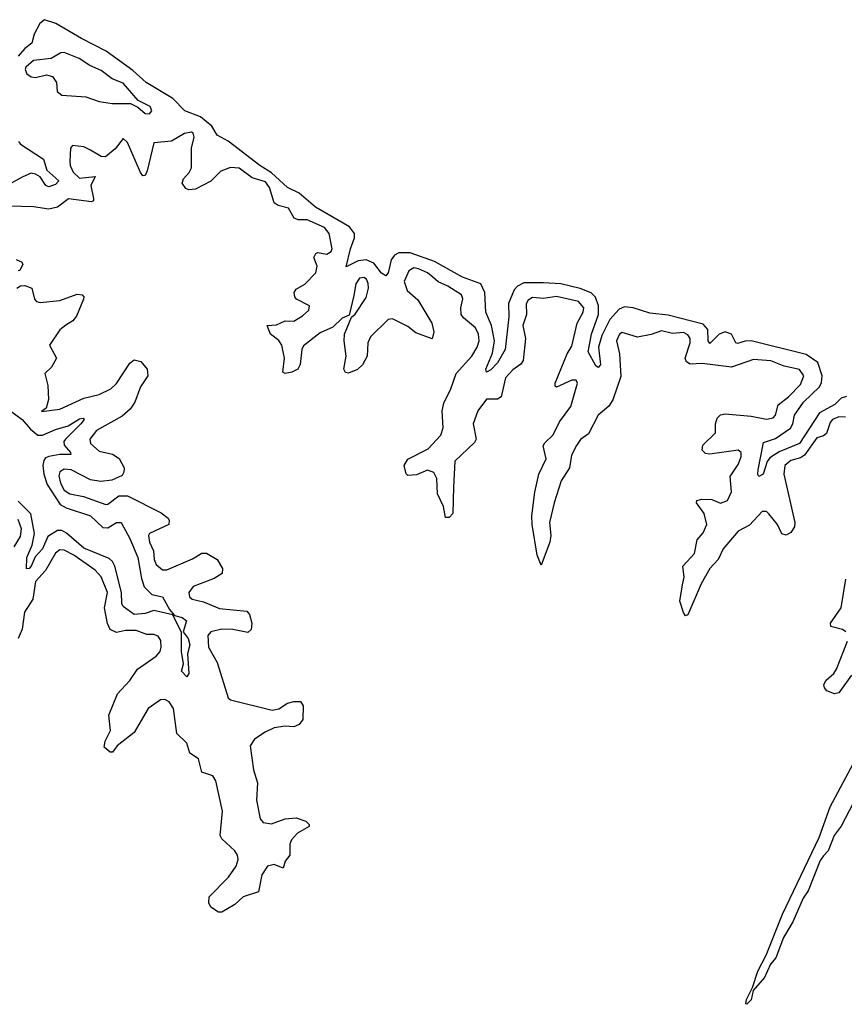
# Model space of a CAD drawing. Extents: x 2528690 to 2677062, y 911844 to 1023253.
# Tile 87 of 145: x 2616542 to 2620310, y 961823 to 966322. Entities that reach past the tile are written whole.
import ezdxf

# ---------------------------------------------------------------- set-up
doc = ezdxf.new("R2010")
doc.units = 0

msp = doc.modelspace()

# ---------------------------------------------------------------- linework, layer by layer
at = {"layer": '0CON10XD'}
for points in [[(2620319.5, 964600.5), (2620295, 964592.1), (2620266.1, 964563.9), (2620196.8, 964525), (2620105, 964384.8), (2620012.5, 964347.5), (2619969.6, 964320.4), (2619957.1, 964302.9), (2619939.2, 964245), (2619920, 964235), (2619914.3, 964244.3), (2619915.7, 964265.7), (2619940.3, 964389.7), (2619995, 964408.2), (2620064.7, 964455), (2620074.8, 964475), (2620081.9, 964515), (2620123.8, 964575), (2620196.2, 964645), (2620206.4, 964665), (2620209, 964695), (2620189.5, 964755), (2620135, 964792.1), (2619885, 964854.8), (2619856.4, 964853.6), (2619822.6, 964842.6), (2619815, 964845.5), (2619793.9, 964885), (2619765, 964895.7), (2619738.4, 964885), (2619695, 964841.9), (2619688.5, 964855), (2619685.7, 964905.7), (2619665, 964930.2), (2619505, 964972.3), (2619421.4, 964981.4), (2619345, 965005.2), (2619305, 965009.2), (2619280.8, 964999.2), (2619238.2, 964951.8), (2619201.4, 964878.6), (2619186.5, 964825), (2619196.5, 964745), (2619185, 964732.5), (2619175, 964740.5), (2619138.9, 964805), (2619155, 964885.7), (2619186.7, 964975), (2619186.7, 965015), (2619173.6, 965053.6), (2619153.3, 965073.3), (2619103.1, 965093.1), (2619014.4, 965114.4), (2618935, 965120.2), (2618845, 965119.3), (2618816.2, 965105), (2618801.9, 965088.1), (2618776.1, 965025), (2618776.7, 964965), (2618759.7, 964815), (2618725, 964753.8), (2618695, 964722.1), (2618675, 964711.2), (2618671.8, 964725), (2618702.1, 964797.9), (2618711.2, 964855), (2618698.1, 964925), (2618671.4, 964985), (2618667.9, 965075), (2618649.6, 965115), (2618565, 965146.2), (2618437.8, 965217.8), (2618326.7, 965256.7), (2618275, 965256.5), (2618255, 965245.9), (2618240, 965225), (2618225.3, 965164.7), (2618215, 965151.2), (2618195, 965164.4), (2618159.9, 965209.9), (2618125, 965224.8), (2618089.4, 965220.6), (2618033.1, 965193.1), (2618053.1, 965275), (2618072.5, 965325), (2618071.8, 965345), (2618049.4, 965375), (2617893.2, 965465), (2617819.5, 965529.5), (2617765.6, 965555), (2617692.4, 965622.4), (2617638.8, 965655), (2617495, 965766.7), (2617445, 965794.3), (2617420.3, 965835), (2617368.6, 965878.6), (2617296.5, 965905), (2617241.3, 965961.3), (2617120, 966035), (2617059, 966089), (2616937.7, 966177.7), (2616825, 966235.2), (2616707.1, 966305), (2616655, 966321.9), (2616633.8, 966305), (2616608.9, 966255), (2616597.6, 966215), (2616565, 966190.6), (2616535.2, 966155)], [(2617135, 965892), (2617146, 965905), (2617138, 965925), (2617082.9, 965952.9), (2617015, 966031.2), (2616965, 966052.3), (2616915, 966090), (2616862, 966112), (2616814, 966145), (2616745, 966171.4), (2616729.7, 966170.3), (2616685.3, 966144.7), (2616605, 966135.9), (2616570, 966105), (2616567.4, 966095), (2616574.4, 966075), (2616595, 966060.2), (2616615, 966057.5), (2616665, 966069.3), (2616692, 966062), (2616710, 966035), (2616713.7, 965993.7), (2616735, 965977.3), (2616845, 965968.7), (2616905, 965947.8), (2616965, 965938.5), (2617049.1, 965939.1), (2617082.4, 965922.4), (2617115, 965892.9), (2617135, 965892)], [(2618988.9, 964661.1), (2619044.3, 964795), (2619065, 964830), (2619089.5, 964935), (2619116.4, 964985), (2619119.2, 965005), (2619095, 965034.7), (2618995, 965057.8), (2618935, 965048.4), (2618885, 965052.7), (2618865, 965040), (2618856.2, 965023.8), (2618857.6, 964975), (2618840.8, 964925), (2618853.5, 964865), (2618843.2, 964765), (2618832.5, 964747.5), (2618795, 964722.5), (2618762.1, 964685), (2618741.5, 964598.5), (2618725, 964588), (2618675, 964587.7), (2618635, 964534.5), (2618613.4, 964475), (2618627.9, 964405), (2618619.6, 964390.4), (2618530, 964305), (2618524.2, 964185.8), (2618520.6, 964065), (2618505, 964048.1), (2618487.1, 964047.1), (2618478.1, 964098.1), (2618451.2, 964155), (2618447.9, 964225), (2618435, 964252.9), (2618405, 964263.3), (2618355, 964242.2), (2618315, 964238.8), (2618307.5, 964247.5), (2618298.5, 964285), (2618315, 964313.3), (2618408.3, 964361.7), (2618466.9, 964423.1), (2618476.7, 964456.7), (2618473.2, 964535), (2618479.8, 964570.2), (2618512.2, 964635), (2618536.5, 964705), (2618608.7, 964785), (2618631.8, 964825), (2618641.2, 964855), (2618638.8, 964885), (2618625, 964913.5), (2618569.5, 964959.5), (2618560, 964975), (2618557.3, 965005), (2618567, 965047), (2618561.5, 965065), (2618497.8, 965105), (2618454, 965124), (2618430.3, 965145), (2618405, 965165.7), (2618365, 965184.1), (2618342.4, 965187.6), (2618320, 965175), (2618299.4, 965125), (2618312, 965085), (2618361.4, 965041.4), (2618424.6, 964935), (2618433.9, 964895), (2618426.1, 964863.9), (2618351.7, 964891.7), (2618315, 964920), (2618245, 964955.2), (2618225, 964952.7), (2618145, 964873.6), (2618132.9, 964845), (2618129.1, 964785), (2618108.2, 964745), (2618085, 964723.4), (2618045, 964706.7), (2618030.6, 964710.6), (2618023.1, 964725), (2618033.9, 964785), (2618024.2, 964854.2), (2618025.8, 964885), (2618057.9, 964962.1), (2618075, 964977.1), (2618125, 965052.5), (2618135.2, 965094.8), (2618135, 965116.2), (2618126.7, 965136.7), (2618115, 965144.2), (2618095, 965141.4), (2618078.6, 965115), (2618068.9, 965061.1), (2618048.1, 964971.9), (2618015, 964958.8), (2617973.4, 964916.6), (2617915, 964891.9), (2617838.7, 964831.3), (2617831.1, 964815), (2617823.6, 964746.4), (2617812.2, 964725), (2617785, 964710.9), (2617755, 964705.8), (2617745, 964711.2), (2617751.8, 964775), (2617739.2, 964835), (2617725.6, 964855.6), (2617687.8, 964885), (2617672.5, 964925), (2617715, 964927.6), (2617755, 964946.2), (2617795, 964944.6), (2617835, 964968.5), (2617863.3, 964995), (2617865.6, 965015), (2617806.9, 965045), (2617799.1, 965055), (2617796.7, 965075), (2617805, 965090.8), (2617845, 965113.6), (2617894.7, 965165), (2617901.1, 965195), (2617886.7, 965235), (2617895, 965253.5), (2617905, 965258.7), (2617945, 965250), (2617965, 965262.5), (2617970.3, 965275), (2617955.9, 965345), (2617935, 965372), (2617855, 965407.1), (2617815, 965408.1), (2617795.6, 965415), (2617770.8, 965460.8), (2617723, 965473), (2617704.4, 965484.4), (2617683.4, 965555), (2617665, 965581.7), (2617605, 965600), (2617545, 965643.8), (2617505, 965646.1), (2617460.7, 965629.3), (2617415.6, 965584.4), (2617345, 965547.5), (2617315, 965544.3), (2617300.9, 965550.9), (2617283.8, 965575), (2617290.8, 965595), (2617316.7, 965623.3), (2617326.8, 965645), (2617327.2, 965735), (2617340, 965785), (2617335, 965804), (2617327.8, 965807.8), (2617295, 965802.5), (2617235, 965767.1), (2617155, 965760), (2617125, 965631.4), (2617115, 965610.6), (2617105, 965608.5), (2617093.6, 965623.6), (2617035, 965760.8), (2617015, 965779.5), (2616978.3, 965731.7), (2616934.1, 965695.9), (2616915, 965697.5), (2616865, 965726.2), (2616835, 965741), (2616783.5, 965746.5), (2616773.8, 965735), (2616770.5, 965675), (2616772.5, 965655), (2616786.4, 965625), (2616815, 965597.5), (2616886.7, 965605), (2616866.4, 965563.6), (2616880, 965505), (2616880, 965495), (2616870.6, 965489.4), (2616765, 965504), (2616715.1, 965464.9), (2616675, 965455.9), (2616605, 965466.5), (2616495, 965470.3)], [(2616536.7, 965765), (2616545, 965753.8), (2616651.5, 965685), (2616666.2, 965635), (2616720.5, 965585), (2616705, 965568.7), (2616675, 965558.8), (2616661.9, 965565), (2616635, 965604), (2616615, 965616), (2616595, 965620), (2616555.7, 965604.3), (2616502.5, 965575)], [(2616526, 965226), (2616550, 965215), (2616556.2, 965205), (2616543.3, 965176.7), (2616535.7, 965174.3)], [(2616529.6, 965095), (2616545, 965106), (2616565, 965107.7), (2616596.9, 965095), (2616610, 965045), (2616618.6, 965035), (2616635, 965029.7), (2616725, 965039.5), (2616805, 965068.2), (2616828, 965065), (2616835.7, 965055), (2616834.2, 965045), (2616802.1, 964967.9), (2616784.1, 964945.9), (2616753.4, 964926.6), (2616725.7, 964905), (2616677.5, 964835), (2616710, 964775), (2616686.7, 964735), (2616657.5, 964705), (2616670.8, 964650.8), (2616673.9, 964586.1), (2616663.3, 964546.7), (2616641.7, 964531.7), (2616725, 964543.1), (2616835, 964592.5), (2616905, 964609.2), (2616958.6, 964635), (2616985, 964659.4), (2617045, 964752.5), (2617065, 964767.5), (2617095, 964760.8), (2617124.6, 964724.6), (2617127.3, 964695), (2617094.8, 964645.2), (2617068.8, 964575), (2617047.3, 964542.7), (2617010, 964510), (2616893.3, 964445), (2616861.9, 964405), (2616865.7, 964385), (2616905, 964351.1), (2616966.2, 964336.2), (2616996.8, 964316.8), (2617019.4, 964275), (2617018.5, 964255), (2617010, 964240), (2616962.3, 964217.7), (2616912.1, 964212.1), (2616865, 964218.8), (2616776.7, 964265), (2616745, 964268.8), (2616725, 964255.6), (2616721.6, 964238.4), (2616728.3, 964205), (2616745, 964171.9), (2616771.9, 964155), (2616833.1, 964143.1), (2616935, 964106.9), (2616945, 964108.6), (2616995, 964147.1), (2617035, 964146.5), (2617188.5, 964068.5), (2617220, 964045), (2617225.6, 964034.4), (2617224.2, 964015), (2617135.6, 963974.4), (2617130, 963965), (2617134.7, 963935), (2617154.1, 963895), (2617156.4, 963855), (2617165, 963833.1), (2617195, 963808.9), (2617215, 963808.2), (2617331.4, 963858.6), (2617375, 963884.4), (2617395, 963884.4), (2617444, 963855), (2617468.6, 963815), (2617467.9, 963792.1), (2617430.8, 963769.2), (2617335, 963732.5), (2617315.5, 963705), (2617318.1, 963685), (2617330, 963675), (2617381.8, 963661.8), (2617455, 963631.8), (2617579.8, 963619.8), (2617592.5, 963605), (2617602.5, 963565), (2617599.2, 963535), (2617585, 963521.4), (2617515.3, 963535.3), (2617465, 963536.6), (2617416, 963525), (2617401.9, 963508.1), (2617404.8, 963454.8), (2617444.7, 963384.7), (2617495, 963223.3), (2617505, 963214.4), (2617695, 963167.3), (2617726.3, 963173.7), (2617765, 963198.5), (2617795, 963206.7), (2617825, 963207.5), (2617837.3, 963187.3), (2617835.5, 963124.5), (2617818.7, 963101.3), (2617795, 963091.1), (2617754.7, 963094.7), (2617705, 963086.9), (2617663.4, 963066.6), (2617614.2, 963035), (2617595.6, 963005), (2617610, 962895), (2617628.2, 962835), (2617624.6, 962755.4), (2617641.4, 962671.4), (2617655, 962654.4), (2617692.1, 962647.9), (2617755, 962670), (2617805, 962676), (2617849.7, 962659.7), (2617864, 962645), (2617864, 962635), (2617811.4, 962605), (2617784.4, 962575), (2617776.5, 962555), (2617775.8, 962505), (2617755, 962476.7), (2617746.7, 962445), (2617705, 962461.4), (2617675, 962454.2), (2617648.9, 962415), (2617632.7, 962337.3), (2617563.8, 962315), (2617525, 962280), (2617465, 962243.8), (2617450, 962245), (2617415, 962267.5), (2617406.4, 962286.4), (2617408, 962315), (2617496.4, 962403.6), (2617530.6, 962455), (2617540.5, 962485), (2617537.5, 962505), (2617525, 962524.3), (2617465, 962578.6), (2617458.2, 962595), (2617468.6, 962705), (2617438.8, 962845), (2617425, 962866.7), (2617374.2, 962884.2), (2617359.1, 962945), (2617320, 962970), (2617305, 963017.1), (2617260.7, 963060.7), (2617245.3, 963175.2), (2617225, 963205.7), (2617205, 963216.7), (2617185, 963214.5), (2617129.4, 963175), (2617064.7, 963065.3), (2616988.1, 963005), (2616966, 962975), (2616955, 962976), (2616927.7, 962997.7), (2616933.1, 963025), (2616956.5, 963075), (2616948.8, 963145), (2616988.8, 963241.2), (2617045, 963303.1), (2617080.6, 963355), (2617165.8, 963414.2), (2617183.5, 963435), (2617188.5, 963455), (2617186.2, 963485), (2617175, 963505.6), (2617155, 963512.5), (2617122.6, 963512.6), (2617075, 963531.2), (2617025, 963531.2), (2616985, 963521.8), (2616955.7, 963535.7), (2616943.9, 963563.9), (2616929.8, 963635), (2616943, 963705), (2616915, 963776.9), (2616887.5, 963807.5), (2616789.2, 963875), (2616745, 963898.2), (2616725, 963900), (2616705.4, 963885), (2616659.7, 963805), (2616614.1, 963755), (2616601.5, 963675), (2616563.4, 963615), (2616553, 963537), (2616535, 963494.2)], [(2620315.2, 964505.2), (2620285, 964507.3), (2620255.5, 964495), (2620245, 964481.1), (2620228.1, 964431.9), (2620215, 964421.1), (2620185, 964411.2), (2620128.3, 964331.7), (2620110.4, 964319.6), (2620065, 964308.6), (2620038.8, 964285), (2620033.8, 964245), (2620083.2, 964025), (2620082.3, 964005), (2620065, 963978.5), (2620045, 963966.2), (2620025, 963972.2), (2620004.1, 964015), (2619965, 964064.6), (2619953.8, 964075), (2619935, 964074.5), (2619877.1, 964012.9), (2619825, 963984.7), (2619757.1, 963905), (2619733.3, 963855), (2619695.3, 963815), (2619655.3, 963745), (2619595, 963603.3), (2619585, 963598.8), (2619575, 963613.8), (2619558.8, 963665), (2619570.4, 963740.4), (2619578.4, 963775), (2619572.9, 963825), (2619625, 963883.5), (2619637.2, 963945), (2619665, 963977.9), (2619682.5, 964015), (2619669.7, 964065), (2619634.4, 964115), (2619636, 964125), (2619658.8, 964131.2), (2619705, 964130), (2619745, 964112.9), (2619776.9, 964125), (2619795.2, 964165), (2619788.9, 964235), (2619825, 964289.5), (2619839.1, 964325), (2619838.2, 964345), (2619824.6, 964354.6), (2619695, 964336.1), (2619675, 964340), (2619660.4, 964355), (2619662.8, 964377.3), (2619720.9, 964435), (2619721.2, 964475), (2619728.9, 964501.1), (2619744.2, 964515.8), (2619765, 964520.4), (2619885, 964510.7), (2619955, 964496.8), (2619985, 964502.5), (2619995.7, 964514.3), (2620007.2, 964562.8), (2620055, 964598.4), (2620109.5, 964655), (2620125.3, 964695), (2620105, 964723.2), (2620035, 964738.8), (2619975, 964763.1), (2619895, 964770), (2619795, 964734.5), (2619660.8, 964750.8), (2619605, 964747.5), (2619589, 964759), (2619583.2, 964775), (2619605.7, 964845), (2619606.4, 964865), (2619595, 964881.5), (2619575, 964892.4), (2619525, 964888.1), (2619475, 964900.4), (2619426.9, 964883.1), (2619365, 964870.9), (2619295, 964892.9), (2619282.5, 964885), (2619269.5, 964855), (2619283.5, 964795), (2619288.4, 964691.6), (2619251.9, 964585), (2619233.9, 964556.1), (2619185, 964515.4), (2619140.6, 964429.4), (2619105, 964403.6), (2619086.5, 964376.5), (2619062.9, 964332.9), (2619054.3, 964275), (2619016.6, 964215), (2618984.7, 964115), (2618962.5, 964025), (2618969.5, 963965), (2618964.1, 963935), (2618925, 963830), (2618906.7, 963875), (2618883.6, 964015), (2618882.9, 964055), (2618896.1, 964163.9), (2618914.3, 964245), (2618947.5, 964315), (2618934.7, 964375), (2618941.3, 964388.7), (2618980.3, 964425), (2619008.1, 964485), (2619061.1, 964555), (2619090.9, 964660.9), (2619085.4, 964675.4), (2619065, 964674.2), (2618995, 964642.5), (2618988.2, 964648.2), (2618988.9, 964661.1)], [(2616495, 964538), (2616553, 964495), (2616590.8, 964450.8), (2616625, 964423.3), (2616646.6, 964423.4), (2616705, 964450), (2616763.3, 964466.7), (2616815, 964498.6), (2616832, 964502), (2616836.7, 964495), (2616820.9, 964475), (2616750.6, 964405), (2616744.1, 964395), (2616745, 964377.5), (2616773.8, 964345), (2616776, 964335), (2616725, 964335.2), (2616675, 964325.6), (2616660.2, 964319.8), (2616651.8, 964308.2), (2616648, 964285), (2616652.8, 964245), (2616667.5, 964197.5), (2616727.6, 964107.6), (2616755, 964092), (2616865, 964055.5), (2616921.8, 964001.8), (2616945, 964001), (2616985, 964024.6), (2617005, 964024.2), (2617045, 963952.2), (2617081.9, 963865), (2617098.6, 963768.6), (2617111.1, 963731.1), (2617146.3, 963696.3), (2617195, 963685.7), (2617227.3, 963627.3), (2617250, 963600), (2617285, 963590.5), (2617304.2, 963575), (2617288.8, 963525), (2617311.1, 963495), (2617319.5, 963465), (2617309.2, 963425), (2617315.6, 963334.4), (2617305, 963320), (2617282, 963345), (2617290.9, 963379.1), (2617282.1, 963435), (2617282, 963522), (2617242.5, 963602.5), (2617155, 963622.7), (2617115, 963608.2), (2617065, 963604.2), (2617015, 963641.1), (2617008.2, 963655), (2617007.7, 963705), (2616977.2, 963825), (2616966.7, 963846.7), (2616950.7, 963860.7), (2616835, 963906.7), (2616756.5, 963976.5), (2616735, 963987.5), (2616715, 963988), (2616669.9, 963960.1), (2616645.5, 963905), (2616612.9, 963867.1), (2616595, 963824.5), (2616585, 963814), (2616573, 963813), (2616574, 963865), (2616598.8, 963921.2), (2616610, 963975), (2616593.5, 964063.5), (2616535, 964122)], [(2616516.6, 963913.4), (2616545, 963960), (2616550.5, 963995), (2616535, 964038.5)], [(2620317.1, 963525), (2620301.9, 963535), (2620248.8, 963548.8), (2620247.2, 963565), (2620296.2, 963635), (2620316.4, 963765)], [(2620343.3, 963326.7), (2620285, 963245.8), (2620265, 963242), (2620230, 963255), (2620218.9, 963268.9), (2620216.7, 963285), (2620226.7, 963305), (2620262.5, 963335), (2620275, 963354.3), (2620325, 963482.5)], [(2620389.1, 962815), (2620295, 962636.7), (2620264.2, 962595), (2620236, 962525), (2620215, 962502.4), (2620199.2, 962480.8), (2620145, 962341.1), (2620121.3, 962308.7), (2620075, 962199.4), (2620032, 962128), (2619997.7, 962035), (2619973, 962007), (2619945, 961946), (2619893, 961887), (2619885, 961844), (2619865, 961823.3), (2619860, 961825), (2619862.9, 961845), (2619890, 961900), (2619915, 961974.2), (2619952.6, 962047.4), (2620027.8, 962235), (2620195, 962586.1), (2620246, 962725), (2620352.3, 962925)]]:
    msp.add_lwpolyline(points, dxfattribs=at)

doc.saveas('drawing.dxf')
